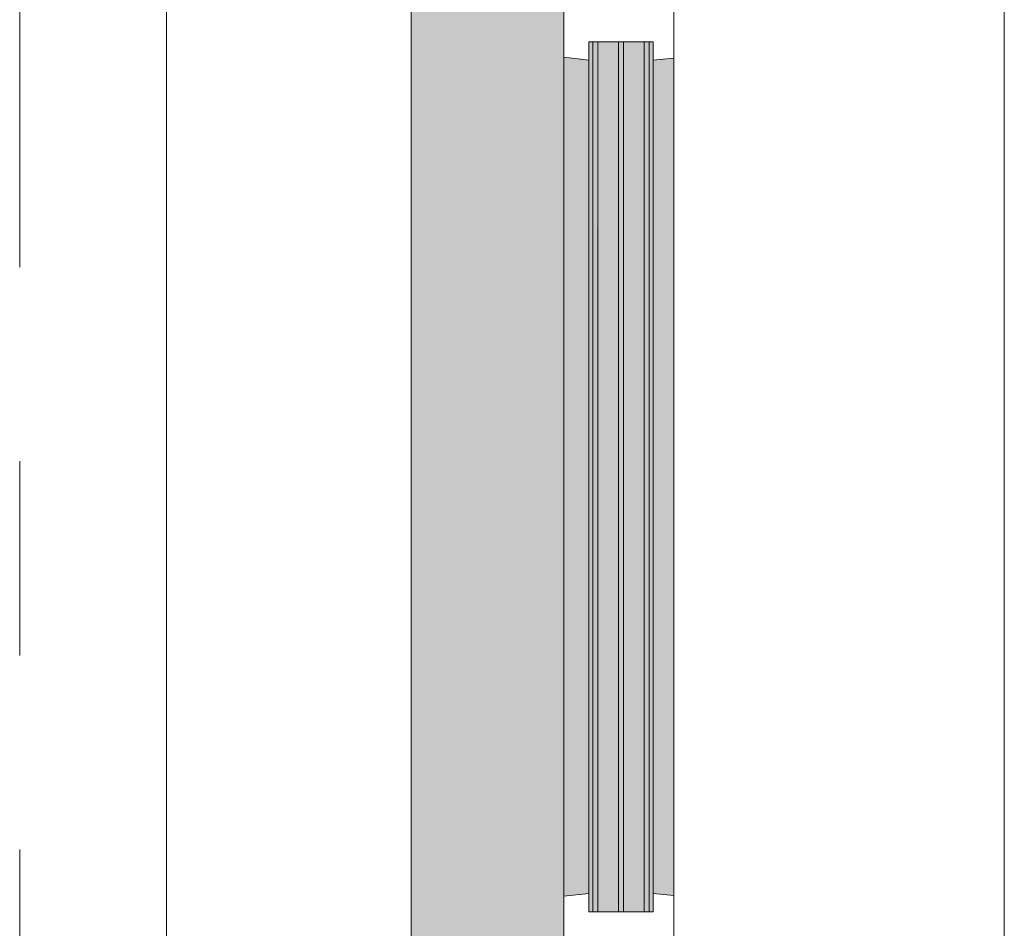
# Model space of a CAD drawing. Extents: x 3165 to 57695, y -7842 to 39081.
# Tile 238 of 248: x 54017 to 54822, y 32460 to 33203. Entities that reach past the tile are written whole.
import ezdxf

# ---------------------------------------------------------------- set-up
doc = ezdxf.new("R2010")
doc.units = 0
doc.header["$LTSCALE"] = 50
doc.linetypes.add('Onderlegger 3e verdieping$0$stramien', pattern=[22.225, 12.7, -3.175, 3.175, -3.175])
doc.layers.get('0').update_dxf_attribs({"linetype": 'CONTINUOUS'})
doc.layers.add('Onderlegger 3e verdieping$0$A-GLAZ', color=8, linetype='CONTINUOUS', lineweight=25)
doc.layers.add('Onderlegger 3e verdieping$0$S-GRID', color=8, linetype='CONTINUOUS', lineweight=18)
pattern_1 = [(315, (-33077.87, 54611.6), (212.132, 212.132), [])]

# ---------------------------------------------------------------- blocks, each defined once
blk = doc.blocks.new('Onderlegger 3e verdieping$0$31_KA_Houten kozijn metselwerkgevel met draaiend deel verdieping - 31_KA_Houten kozijn metselwerkgevel met draaiend deel verdieping-V199-Plotview 3e Verdieping - schaal 1 op 100')
at = {"layer": 'Onderlegger 3e verdieping$0$A-GLAZ'}
blk.add_hatch(color=256, dxfattribs=at).paths.add_polyline_path([(-656.5, 323.5), (-636.5, 323.5), (-636.5, 150), (143, 150), (143, 166), (607, 165.19), (607, 150), (636.5, 150), (636.5, 323.5), (656.5, 323.5), (656.5, 328.5), (631.51, 328.5), (631.51, 275), (-631.49, 275), (-631.49, 328.5), (-656.5, 328.5)], flags=0)
at = {"layer": 'Onderlegger 3e verdieping$0$A-GLAZ', "lineweight": 18}
h = blk.add_hatch(dxfattribs=at)
h.set_pattern_fill('FP_387', color=256, style=0, pattern_type=2)
h.set_pattern_definition(pattern_1)
h.paths.add_polyline_path([(-656.5, 126.32), (-656.5, 60), (-591.11, 60), (-589.53, 77), (-604.53, 77), (-604.53, 129.76), (-589.53, 129.76), (-591.8, 150), (-656.5, 150)], flags=0)
h.paths.add_polyline_path([(589.53, 129.76), (604.53, 129.76), (604.11, 77), (589.53, 77), (591.11, 60), (656.5, 60), (656.5, 150), (591.8, 150)], flags=0)
at = {"layer": 'Onderlegger 3e verdieping$0$A-GLAZ'}
h = blk.add_hatch(color=256, dxfattribs=at)
h.paths.add_polyline_path([(-591.8, 150), (-589.53, 129.76), (92, 129.76), (94.28, 150), (-589.53, 150)], flags=0)
h.paths.add_polyline_path([(152.5, 129.76), (170, 129.76), (170, 150), (152.5, 150), (152.5, 145.76)], flags=0)
h.paths.add_polyline_path([(580, 129.76), (589.53, 129.76), (591.8, 150), (580, 150), (580, 145.76)], flags=0)
h = blk.add_hatch(color=256, dxfattribs=at)
h.paths.add_polyline_path([(-604.53, 105.28), (107, 105.28), (107, 122.32), (-604.53, 122.32)], flags=0)
h.paths.add_polyline_path([(-604.53, 129.76), (-604.53, 126.32), (107, 126.32), (107, 129.76), (-591.8, 129.76)], flags=0)
h.paths.add_polyline_path([(-604.53, 77), (107, 77), (107, 80.32), (-604.53, 80.32)], flags=0)
h.paths.add_polyline_path([(-604.53, 101.28), (-604.53, 84.32), (107, 84.32), (107, 101.28), (-591.8, 101.28)], flags=0)
h.paths.add_polyline_path([(152.5, 129.76), (152.5, 114), (165, 114), (165, 99), (170, 99), (170, 129.76)], flags=0)
h.paths.add_polyline_path([(174, 93), (174, 77), (182.13, 77), (180.49, 99), (174, 99)], flags=0)
h.paths.add_polyline_path([(567.87, 77), (604.53, 77), (604.11, 129.76), (580, 129.76), (580, 99), (569.51, 99), (569.06, 93)], flags=0)
h = blk.add_hatch(color=256, dxfattribs=at)
h.paths.add_polyline_path([(-591.11, 60), (93.58, 60), (92, 77), (-589.53, 77)], flags=0)
h.paths.add_polyline_path([(174, 76), (174, 60), (591.11, 60), (589.53, 77), (174, 77)], flags=0)
at = {"layer": 'Onderlegger 3e verdieping$0$A-GLAZ', "lineweight": 18}
h = blk.add_hatch(dxfattribs=at)
h.set_pattern_fill('FP_387', color=256, style=0, pattern_type=2)
h.set_pattern_definition(pattern_1)
h.paths.add_polyline_path([(656.5, 56.9), (664.23, 56.9), (673.91, -210.1), (706.5, -210.1), (706.5, -180.1), (688.5, -180.1), (688.5, 76.9), (656.5, 76.9)], flags=0)
for p, q in [((-656.5, 323.5), (-656.5, 328.5)), ((-636.5, 323.5), (-656.5, 323.5)), ((-656.5, 323.5), (-656.5, 150)), ((-636.5, 150), (-636.5, 323.5)), ((636.5, 323.5), (636.5, 150)), ((656.5, 323.5), (636.5, 323.5)), ((656.5, 328.5), (656.5, 323.5)), ((656.5, 150), (656.5, 323.5)), ((-656.5, 150), (-636.5, 150)), ((-591.8, 150), (-656.5, 150)), ((-656.5, 150), (-656.5, 60)), ((94.28, 150), (-591.8, 150)), ((-589.53, 129.76), (-591.8, 150)), ((94.28, 150), (92, 129.76)), ((143, 150), (94.28, 150)), ((152.5, 114), (152.5, 150)), ((591.8, 150), (589.53, 129.76)), ((656.5, 150), (607, 150)), ((636.5, 150), (656.5, 150)), ((656.5, 60), (656.5, 150)), ((-604.53, 126.32), (-604.53, 129.76)), ((-604.53, 129.76), (-589.53, 129.76)), ((-589.53, 129.76), (92, 129.76)), ((92, 129.76), (107, 129.76)), ((107, 129.76), (107, 126.32)), ((152.5, 129.76), (170, 129.76)), ((580, 129.76), (589.53, 129.76)), ((589.53, 129.76), (604.53, 129.76)), ((604.53, 129.76), (604.53, 77)), ((-604.53, 105.28), (-604.53, 122.32)), ((107, 122.32), (107, 105.28)), ((165, 114), (152.5, 114)), ((165, 99), (165, 114)), ((-604.53, 84.32), (-604.53, 101.28)), ((107, 101.28), (107, 84.32)), ((170, 99), (165, 99)), ((174, 60), (174, 99)), ((-688.5, 94.9), (-688.5, 76.9)), ((688.5, 76.9), (688.5, 94.9)), ((-656.5, 76.9), (-688.5, 76.9)), ((-688.5, 76.9), (-688.5, -180.1)), ((-656.5, 56.9), (-656.5, 76.9)), ((-604.53, 77), (-604.53, 80.32)), ((-589.53, 77), (-604.53, 77)), ((-591.11, 60), (-589.53, 77)), ((92, 77), (-589.53, 77)), ((107, 77), (92, 77)), ((92, 77), (93.58, 60)), ((107, 80.32), (107, 77)), ((182.13, 77), (174, 77)), ((589.53, 77), (567.87, 77)), ((604.53, 77), (589.53, 77)), ((589.53, 77), (591.11, 60)), ((656.5, 76.9), (688.5, 76.9)), ((656.5, 56.9), (656.5, 76.9)), ((688.5, 76.9), (688.5, -180.1)), ((-673.91, -210.1), (-664.23, 56.9)), ((-664.23, 56.9), (-656.5, 56.9)), ((-656.5, 60), (-591.11, 60)), ((-591.11, 60), (93.58, 60)), ((93.58, 60), (174, 60)), ((174, 60), (591.11, 60)), ((591.11, 60), (656.5, 60)), ((664.23, 56.9), (656.5, 56.9)), ((673.91, -210.1), (664.23, 56.9)), ((-688.5, -180.1), (-706.5, -180.1)), ((-706.5, -180.1), (-706.5, -210.1)), ((688.5, -180.1), (706.5, -180.1)), ((706.5, -180.1), (706.5, -210.1)), ((-706.5, -210.1), (-673.91, -210.1)), ((673.91, -210.1), (-673.91, -210.1)), ((706.5, -210.1), (673.91, -210.1))]:
    blk.add_line(p, q, dxfattribs=at)
blk = doc.blocks.new('Onderlegger 3e verdieping$0$31_KA_Houten kozijn metselwerkgevel triple glas - Type-9950171-Plotview 3e Verdieping - schaal 1 op 100')
at = {"layer": 'Onderlegger 3e verdieping$0$A-GLAZ'}
for points in [[(534.89, 0), (0, 0), (0, -4), (711.53, -3.39), (711.53, 0)], [(711.53, -21.04), (0, -21.04), (0, -25.04), (711.53, -25.04)], [(0, -42), (0, -46), (711.53, -46), (711.53, -42), (225.46, -42)]]:
    blk.add_hatch(color=256, dxfattribs=at).paths.add_polyline_path(points, flags=0)
at = {"layer": 'Onderlegger 3e verdieping$0$A-GLAZ', "lineweight": 18}
for p, q in [((711.53, 0), (0, 0)), ((0, 0), (0, -4)), ((711.53, -4), (711.53, 0)), ((0, -4), (711.53, -4)), ((711.53, -21.04), (0, -21.04)), ((0, -21.04), (0, -25.04)), ((711.53, -25.04), (711.53, -21.04)), ((0, -25.04), (711.53, -25.04)), ((711.53, -42), (0, -42)), ((0, -42), (0, -46)), ((0, -46), (711.53, -46)), ((711.53, -46), (711.53, -42))]:
    blk.add_line(p, q, dxfattribs=at)
blk = doc.blocks.new('Onderlegger 3e verdieping$0$vensterbank tweede verdieping2 - vensterbank tweede verdieping-12045771-Plotview 3e Verdieping - schaal 1 op 100')
at = {"layer": 'Onderlegger 3e verdieping$0$A-GLAZ', "lineweight": 18}
for p, q in [((54136.6, 33824.87), (54136.6, 32331.86)), ((54336.6, 32446.38), (54336.6, 33709.38))]:
    blk.add_line(p, q, dxfattribs=at)
blk = doc.blocks.new('Onderlegger 3e verdieping')
at = {"layer": 'Onderlegger 3e verdieping$0$S-GRID', "linetype": 'Onderlegger 3e verdieping$0$stramien'}
blk.add_line((54016.6, 38080.57), (54016.6, 989.47), dxfattribs=at)
at = {"layer": 'Onderlegger 3e verdieping$0$A-GLAZ'}
blk.add_blockref('Onderlegger 3e verdieping$0$vensterbank tweede verdieping2 - vensterbank tweede verdieping-12045771-Plotview 3e Verdieping - schaal 1 op 100', (0, 0), dxfattribs=at)
at = {"layer": 'Onderlegger 3e verdieping$0$A-GLAZ', "rotation": 89.99999999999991}
for name, p in [('Onderlegger 3e verdieping$0$31_KA_Houten kozijn metselwerkgevel met draaiend deel verdieping - 31_KA_Houten kozijn metselwerkgevel met draaiend deel verdieping-V199-Plotview 3e Verdieping - schaal 1 op 100', (54611.6, 33077.87)), ('Onderlegger 3e verdieping$0$31_KA_Houten kozijn metselwerkgevel triple glas - Type-9950171-Plotview 3e Verdieping - schaal 1 op 100', (54485.27, 32473.34))]:
    blk.add_blockref(name, p, dxfattribs=at)

msp = doc.modelspace()

# ---------------------------------------------------------------- block references
msp.add_blockref('Onderlegger 3e verdieping', (0, 0))

doc.saveas('drawing.dxf')
